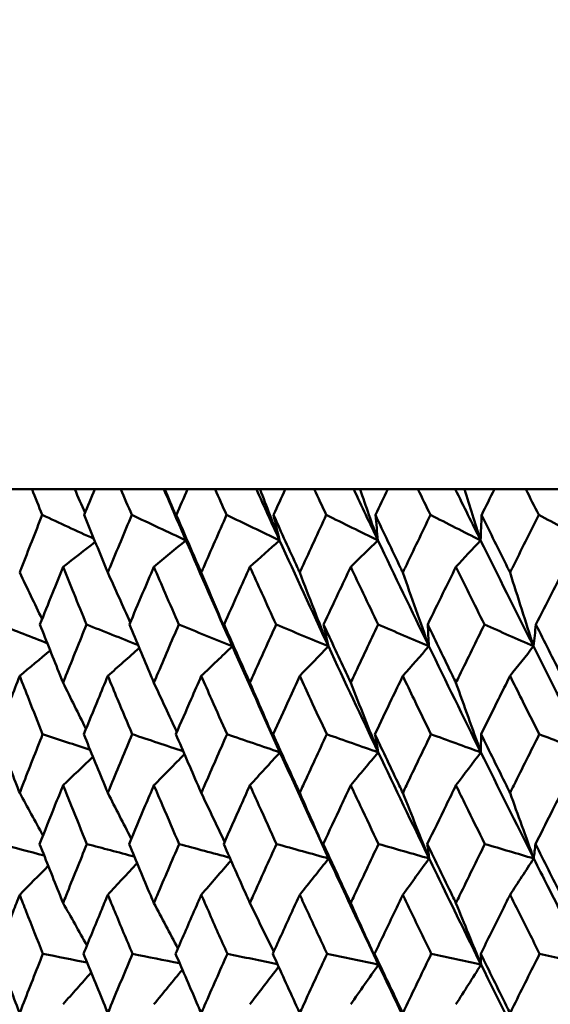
# Model space of a CAD drawing. Header units: millimetres. Extents: x 113 to 2969, y 62 to 2427.
# Tile 205 of 256: x 1577.11 to 1582.46, y 147.13 to 157.07. Entities that reach past the tile are written whole.
import ezdxf

# ---------------------------------------------------------------- set-up
doc = ezdxf.new("R2010")
doc.units = ezdxf.units.MM
doc.header["$LTSCALE"] = 12
doc.layers.add('Widoczne (ISO)', color=7, linetype='Continuous', lineweight=50)

msp = doc.modelspace()

# ---------------------------------------------------------------- linework, layer by layer
at = {"layer": 'Widoczne (ISO)'}
for p, q in [((1577.239, 152.3297), (1576.9921, 152.3297)), ((1577.239, 152.3297), (1577.67, 152.3297)), ((1577.67, 152.3297), (1577.8725, 152.3297)), ((1578.1354, 152.3297), (1577.8725, 152.3297)), ((1578.1354, 152.3297), (1578.5691, 152.3297)), ((1578.5691, 152.3297), (1578.5782, 152.3297)), ((1578.5782, 152.3297), (1578.8074, 152.3297)), ((1579.0853, 152.3297), (1578.8074, 152.3297)), ((1579.0853, 152.3297), (1579.5016, 152.3297)), ((1579.5016, 152.3297), (1579.5383, 152.3297)), ((1579.5383, 152.3297), (1579.7932, 152.3297)), ((1580.085, 152.3297), (1579.7932, 152.3297)), ((1580.085, 152.3297), (1580.4823, 152.3297)), ((1580.4823, 152.3297), (1580.5463, 152.3297)), ((1580.5463, 152.3297), (1580.826, 152.3297)), ((1581.1305, 152.3297), (1580.826, 152.3297)), ((1581.1305, 152.3297), (1581.5072, 152.3297)), ((1581.5072, 152.3297), (1581.5983, 152.3297)), ((1581.5983, 152.3297), (1581.9016, 152.3297)), ((1582.2176, 152.3297), (1581.9016, 152.3297)), ((1582.2176, 152.3297), (1582.5724, 152.3297))]:
    msp.add_line(p, q, dxfattribs=at)
msp.add_circle((1591.6943, 112.3297), 50, dxfattribs=at)
for points, knots in [([(1577.342, 152.0704), (1577.3418, 152.0709), (1577.3416, 152.0715), (1577.3071, 152.1579), (1577.273, 152.2438), (1577.239, 152.3297)], [0.02951568, 0.02951568, 0.02951568, 0.02951568, 0.02969929, 0.02969929, 0.05939589, 0.05939589, 0.05939589, 0.05939589]), ([(1577.8725, 152.3297), (1577.8369, 152.2438), (1577.8015, 152.1579), (1577.7659, 152.0715), (1577.7657, 152.0709), (1577.7655, 152.0704)], [0, 0, 0, 0, 0.02969567, 0.02969567, 0.02988021, 0.02988021, 0.02988021, 0.02988021]), ([(1578.2449, 152.0704), (1578.2447, 152.0709), (1578.2445, 152.0715), (1578.2079, 152.1579), (1578.1716, 152.2438), (1578.1354, 152.3297)], [0.02951568, 0.02951568, 0.02951568, 0.02951568, 0.02969929, 0.02969929, 0.05939589, 0.05939589, 0.05939589, 0.05939589]), ([(1578.8074, 152.3297), (1578.7698, 152.2438), (1578.7323, 152.1579), (1578.6946, 152.0715), (1578.6944, 152.0709), (1578.6942, 152.0704)], [0, 0, 0, 0, 0.02969567, 0.02969567, 0.02988021, 0.02988021, 0.02988021, 0.02988021]), ([(1579.2009, 152.0704), (1579.2007, 152.0709), (1579.2005, 152.0715), (1579.1618, 152.1579), (1579.1235, 152.2438), (1579.0853, 152.3297)], [0.02951568, 0.02951568, 0.02951568, 0.02951568, 0.02969929, 0.02969929, 0.05939589, 0.05939589, 0.05939589, 0.05939589]), ([(1579.7932, 152.3297), (1579.7536, 152.2438), (1579.7142, 152.1579), (1579.6746, 152.0715), (1579.6744, 152.0709), (1579.6742, 152.0704)], [0, 0, 0, 0, 0.02969567, 0.02969567, 0.02988021, 0.02988021, 0.02988021, 0.02988021]), ([(1580.2062, 152.0704), (1580.206, 152.0709), (1580.2057, 152.0715), (1580.1652, 152.1579), (1580.125, 152.2438), (1580.085, 152.3297)], [0.02951568, 0.02951568, 0.02951568, 0.02951568, 0.02969929, 0.02969929, 0.05939589, 0.05939589, 0.05939589, 0.05939589]), ([(1580.826, 152.3297), (1580.7846, 152.2438), (1580.7434, 152.1579), (1580.7021, 152.0715), (1580.7018, 152.0709), (1580.7016, 152.0704)], [0, 0, 0, 0, 0.02969567, 0.02969567, 0.02988021, 0.02988021, 0.02988021, 0.02988021]), ([(1581.2569, 152.0704), (1581.2566, 152.0709), (1581.2564, 152.0715), (1581.2141, 152.1579), (1581.1723, 152.2438), (1581.1305, 152.3297)], [0.02951568, 0.02951568, 0.02951568, 0.02951568, 0.02969929, 0.02969929, 0.05939589, 0.05939589, 0.05939589, 0.05939589]), ([(1581.9016, 152.3297), (1581.8587, 152.2438), (1581.8159, 152.1579), (1581.7729, 152.0715), (1581.7726, 152.0709), (1581.7724, 152.0704)], [0, 0, 0, 0, 0.02969567, 0.02969567, 0.02988021, 0.02988021, 0.02988021, 0.02988021]), ([(1582.3487, 152.0704), (1582.3484, 152.0709), (1582.3482, 152.0715), (1582.3044, 152.1579), (1582.261, 152.2438), (1582.2176, 152.3297)], [0.02951568, 0.02951568, 0.02951568, 0.02951568, 0.02969929, 0.02969929, 0.05939589, 0.05939589, 0.05939589, 0.05939589]), ([(1577.1149, 151.4894), (1577.1212, 151.5056), (1577.1275, 151.5218), (1577.2027, 151.7155), (1577.2721, 151.893), (1577.342, 152.0704)], [0.0853813, 0.0853813, 0.0853813, 0.0853813, 0.09097809, 0.09097809, 0.15214536, 0.15214536, 0.15214536, 0.15214536]), ([(1577.7655, 152.0704), (1577.8375, 151.8931), (1577.9101, 151.7157), (1577.9899, 151.5221), (1577.9966, 151.5057), (1578.0034, 151.4894)], [0.0297954, 0.0297954, 0.0297954, 0.0297954, 0.09092493, 0.09092493, 0.09655955, 0.09655955, 0.09655955, 0.09655955]), ([(1578.0034, 151.4894), (1578.0101, 151.5056), (1578.0168, 151.5218), (1578.0968, 151.7155), (1578.1706, 151.893), (1578.2449, 152.0704)], [0.0853813, 0.0853813, 0.0853813, 0.0853813, 0.09097809, 0.09097809, 0.15214536, 0.15214536, 0.15214536, 0.15214536]), ([(1578.6942, 152.0704), (1578.7705, 151.8931), (1578.8472, 151.7157), (1578.9316, 151.5221), (1578.9387, 151.5057), (1578.9458, 151.4894)], [0.0297954, 0.0297954, 0.0297954, 0.0297954, 0.09092493, 0.09092493, 0.09655955, 0.09655955, 0.09655955, 0.09655955]), ([(1578.9458, 151.4894), (1578.9529, 151.5056), (1578.96, 151.5218), (1579.0445, 151.7155), (1579.1225, 151.893), (1579.2009, 152.0704)], [0.0853813, 0.0853813, 0.0853813, 0.0853813, 0.09097809, 0.09097809, 0.15214536, 0.15214536, 0.15214536, 0.15214536]), ([(1579.6742, 152.0704), (1579.7544, 151.8931), (1579.8351, 151.7157), (1579.9236, 151.5221), (1579.9311, 151.5057), (1579.9386, 151.4894)], [0.0297954, 0.0297954, 0.0297954, 0.0297954, 0.09092493, 0.09092493, 0.09655955, 0.09655955, 0.09655955, 0.09655955]), ([(1579.9386, 151.4894), (1579.946, 151.5056), (1579.9535, 151.5218), (1580.0422, 151.7155), (1580.124, 151.893), (1580.2062, 152.0704)], [0.0853813, 0.0853813, 0.0853813, 0.0853813, 0.09097809, 0.09097809, 0.15214536, 0.15214536, 0.15214536, 0.15214536]), ([(1580.7016, 152.0704), (1580.7854, 151.8931), (1580.8697, 151.7157), (1580.9622, 151.5221), (1580.97, 151.5057), (1580.9778, 151.4894)], [0.0297954, 0.0297954, 0.0297954, 0.0297954, 0.09092493, 0.09092493, 0.09655955, 0.09655955, 0.09655955, 0.09655955]), ([(1580.9778, 151.4894), (1580.9855, 151.5056), (1580.9933, 151.5218), (1581.0859, 151.7155), (1581.1712, 151.893), (1581.2569, 152.0704)], [0.0853813, 0.0853813, 0.0853813, 0.0853813, 0.09097809, 0.09097809, 0.15214536, 0.15214536, 0.15214536, 0.15214536]), ([(1581.7724, 152.0704), (1581.8595, 151.8931), (1581.9471, 151.7157), (1582.043, 151.5221), (1582.0511, 151.5057), (1582.0592, 151.4894)], [0.0297954, 0.0297954, 0.0297954, 0.0297954, 0.09092493, 0.09092493, 0.09655955, 0.09655955, 0.09655955, 0.09655955]), ([(1582.0592, 151.4894), (1582.0673, 151.5056), (1582.0753, 151.5218), (1582.1715, 151.7155), (1582.2599, 151.893), (1582.3487, 152.0704)], [0.0853813, 0.0853813, 0.0853813, 0.0853813, 0.09097809, 0.09097809, 0.15214536, 0.15214536, 0.15214536, 0.15214536]), ([(1577.5522, 151.5471), (1577.5162, 151.4582), (1577.4804, 151.3693), (1577.4028, 151.1755), (1577.3609, 151.0706), (1577.3193, 150.9657)], [0.03078053, 0.03078053, 0.03078053, 0.03078053, 0.06149921, 0.06149921, 0.09773041, 0.09773041, 0.09773041, 0.09773041]), ([(1577.789, 150.9657), (1577.7459, 151.0706), (1577.7031, 151.1755), (1577.6242, 151.3692), (1577.5881, 151.4581), (1577.5522, 151.5471)], [0.02528165, 0.02528165, 0.02528165, 0.02528165, 0.06150593, 0.06150593, 0.09223152, 0.09223152, 0.09223152, 0.09223152]), ([(1578.4681, 151.5471), (1578.4299, 151.4582), (1578.392, 151.3693), (1578.3095, 151.1755), (1578.265, 151.0706), (1578.2208, 150.9657)], [0.03078053, 0.03078053, 0.03078053, 0.03078053, 0.06149921, 0.06149921, 0.09773041, 0.09773041, 0.09773041, 0.09773041]), ([(1578.719, 150.9657), (1578.6735, 151.0706), (1578.6281, 151.1755), (1578.5445, 151.3692), (1578.5062, 151.4581), (1578.4681, 151.5471)], [0.02528165, 0.02528165, 0.02528165, 0.02528165, 0.06150593, 0.06150593, 0.09223152, 0.09223152, 0.09223152, 0.09223152]), ([(1579.4362, 151.5471), (1579.396, 151.4582), (1579.356, 151.3693), (1579.269, 151.1755), (1579.2221, 151.0706), (1579.1754, 150.9657)], [0.03078053, 0.03078053, 0.03078053, 0.03078053, 0.06149921, 0.06149921, 0.09773041, 0.09773041, 0.09773041, 0.09773041]), ([(1579.7003, 150.9657), (1579.6524, 151.0706), (1579.6046, 151.1755), (1579.5166, 151.3692), (1579.4763, 151.4581), (1579.4362, 151.5471)], [0.02528165, 0.02528165, 0.02528165, 0.02528165, 0.06150593, 0.06150593, 0.09223152, 0.09223152, 0.09223152, 0.09223152]), ([(1580.4526, 151.5471), (1580.4106, 151.4582), (1580.3687, 151.3693), (1580.2776, 151.1755), (1580.2285, 151.0706), (1580.1795, 150.9657)], [0.03078053, 0.03078053, 0.03078053, 0.03078053, 0.06149921, 0.06149921, 0.09773041, 0.09773041, 0.09773041, 0.09773041]), ([(1580.7289, 150.9657), (1580.6788, 151.0706), (1580.6289, 151.1755), (1580.5368, 151.3692), (1580.4947, 151.4581), (1580.4526, 151.5471)], [0.02528165, 0.02528165, 0.02528165, 0.02528165, 0.06150593, 0.06150593, 0.09223152, 0.09223152, 0.09223152, 0.09223152]), ([(1581.5135, 151.5471), (1581.4697, 151.4582), (1581.4261, 151.3693), (1581.3312, 151.1755), (1581.28, 151.0706), (1581.229, 150.9657)], [0.03078053, 0.03078053, 0.03078053, 0.03078053, 0.06149921, 0.06149921, 0.09773041, 0.09773041, 0.09773041, 0.09773041]), ([(1581.8008, 150.9657), (1581.7487, 151.0706), (1581.6968, 151.1755), (1581.6011, 151.3692), (1581.5572, 151.4581), (1581.5135, 151.5471)], [0.02528165, 0.02528165, 0.02528165, 0.02528165, 0.06150593, 0.06150593, 0.09223152, 0.09223152, 0.09223152, 0.09223152]), ([(1582.6145, 151.5471), (1582.5692, 151.4582), (1582.524, 151.3693), (1582.4258, 151.1755), (1582.3727, 151.0706), (1582.3198, 150.9657)], [0.03078053, 0.03078053, 0.03078053, 0.03078053, 0.06149921, 0.06149921, 0.09773041, 0.09773041, 0.09773041, 0.09773041]), ([(1577.3193, 150.9657), (1577.3867, 150.7942), (1577.4547, 150.6227), (1577.5328, 150.4269), (1577.5425, 150.4026), (1577.5522, 150.3784)], [0.02983351, 0.02983351, 0.02983351, 0.02983351, 0.0889495, 0.0889495, 0.09731113, 0.09731113, 0.09731113, 0.09731113]), ([(1577.5522, 150.3784), (1577.5618, 150.4025), (1577.5715, 150.4267), (1577.6499, 150.6225), (1577.7192, 150.7941), (1577.789, 150.9657)], [0.0806421, 0.0806421, 0.0806421, 0.0806421, 0.08897282, 0.08897282, 0.14811965, 0.14811965, 0.14811965, 0.14811965]), ([(1578.2208, 150.9657), (1578.2925, 150.7942), (1578.3646, 150.6227), (1578.4475, 150.4269), (1578.4578, 150.4026), (1578.4681, 150.3784)], [0.02983351, 0.02983351, 0.02983351, 0.02983351, 0.0889495, 0.0889495, 0.09731113, 0.09731113, 0.09731113, 0.09731113]), ([(1578.4681, 150.3784), (1578.4783, 150.4025), (1578.4886, 150.4267), (1578.5718, 150.6225), (1578.6452, 150.7941), (1578.719, 150.9657)], [0.0806421, 0.0806421, 0.0806421, 0.0806421, 0.08897282, 0.08897282, 0.14811965, 0.14811965, 0.14811965, 0.14811965]), ([(1579.1754, 150.9657), (1579.2511, 150.7942), (1579.3272, 150.6227), (1579.4145, 150.4269), (1579.4253, 150.4026), (1579.4362, 150.3784)], [0.02983351, 0.02983351, 0.02983351, 0.02983351, 0.0889495, 0.0889495, 0.09731113, 0.09731113, 0.09731113, 0.09731113]), ([(1579.4362, 150.3784), (1579.447, 150.4025), (1579.4578, 150.4267), (1579.5454, 150.6225), (1579.6226, 150.7941), (1579.7003, 150.9657)], [0.0806421, 0.0806421, 0.0806421, 0.0806421, 0.08897282, 0.08897282, 0.14811965, 0.14811965, 0.14811965, 0.14811965]), ([(1580.1795, 150.9657), (1580.2588, 150.7942), (1580.3385, 150.6227), (1580.43, 150.4269), (1580.4413, 150.4026), (1580.4526, 150.3784)], [0.02983351, 0.02983351, 0.02983351, 0.02983351, 0.0889495, 0.0889495, 0.09731113, 0.09731113, 0.09731113, 0.09731113]), ([(1580.4526, 150.3784), (1580.4639, 150.4025), (1580.4753, 150.4267), (1580.5669, 150.6225), (1580.6477, 150.7941), (1580.7289, 150.9657)], [0.0806421, 0.0806421, 0.0806421, 0.0806421, 0.08897282, 0.08897282, 0.14811965, 0.14811965, 0.14811965, 0.14811965]), ([(1581.229, 150.9657), (1581.3117, 150.7942), (1581.3947, 150.6227), (1581.4899, 150.4269), (1581.5017, 150.4026), (1581.5135, 150.3784)], [0.02983351, 0.02983351, 0.02983351, 0.02983351, 0.0889495, 0.0889495, 0.09731113, 0.09731113, 0.09731113, 0.09731113]), ([(1581.5135, 150.3784), (1581.5252, 150.4025), (1581.537, 150.4267), (1581.6324, 150.6225), (1581.7164, 150.7941), (1581.8008, 150.9657)], [0.0806421, 0.0806421, 0.0806421, 0.0806421, 0.08897282, 0.08897282, 0.14811965, 0.14811965, 0.14811965, 0.14811965]), ([(1582.3198, 150.9657), (1582.4055, 150.7942), (1582.4915, 150.6227), (1582.5901, 150.4269), (1582.6023, 150.4026), (1582.6145, 150.3784)], [0.02983351, 0.02983351, 0.02983351, 0.02983351, 0.0889495, 0.0889495, 0.09731113, 0.09731113, 0.09731113, 0.09731113]), ([(1577.1149, 150.4467), (1577.0843, 150.3682), (1577.0538, 150.2898), (1576.9779, 150.094), (1576.9327, 149.9766), (1576.8878, 149.8592)], [0.03448054, 0.03448054, 0.03448054, 0.03448054, 0.06157222, 0.06157222, 0.10209717, 0.10209717, 0.10209717, 0.10209717]), ([(1577.3462, 149.8592), (1577.2996, 149.9766), (1577.2533, 150.0939), (1577.1763, 150.2897), (1577.1456, 150.3682), (1577.1149, 150.4467)], [0.02104899, 0.02104899, 0.02104899, 0.02104899, 0.0615671, 0.0615671, 0.08866561, 0.08866561, 0.08866561, 0.08866561]), ([(1578.0034, 150.4467), (1577.9708, 150.3682), (1577.9382, 150.2898), (1577.8574, 150.094), (1577.8092, 149.9766), (1577.7612, 149.8592)], [0.03448054, 0.03448054, 0.03448054, 0.03448054, 0.06157222, 0.06157222, 0.10209717, 0.10209717, 0.10209717, 0.10209717]), ([(1578.2494, 149.8592), (1578.1999, 149.9766), (1578.1506, 150.0939), (1578.0687, 150.2897), (1578.036, 150.3682), (1578.0034, 150.4467)], [0.02104899, 0.02104899, 0.02104899, 0.02104899, 0.0615671, 0.0615671, 0.08866561, 0.08866561, 0.08866561, 0.08866561]), ([(1578.9458, 150.4467), (1578.9114, 150.3682), (1578.877, 150.2898), (1578.7915, 150.094), (1578.7404, 149.9766), (1578.6896, 149.8592)], [0.03448054, 0.03448054, 0.03448054, 0.03448054, 0.06157222, 0.06157222, 0.10209717, 0.10209717, 0.10209717, 0.10209717]), ([(1579.2056, 149.8592), (1579.1534, 149.9766), (1579.1014, 150.0939), (1579.0149, 150.2897), (1578.9803, 150.3682), (1578.9458, 150.4467)], [0.02104899, 0.02104899, 0.02104899, 0.02104899, 0.0615671, 0.0615671, 0.08866561, 0.08866561, 0.08866561, 0.08866561]), ([(1579.9386, 150.4467), (1579.9024, 150.3682), (1579.8663, 150.2898), (1579.7764, 150.094), (1579.7228, 149.9766), (1579.6694, 149.8592)], [0.03448054, 0.03448054, 0.03448054, 0.03448054, 0.06157222, 0.06157222, 0.10209717, 0.10209717, 0.10209717, 0.10209717]), ([(1580.2111, 149.8592), (1580.1564, 149.9766), (1580.1018, 150.0939), (1580.0111, 150.2897), (1579.9748, 150.3682), (1579.9386, 150.4467)], [0.02104899, 0.02104899, 0.02104899, 0.02104899, 0.0615671, 0.0615671, 0.08866561, 0.08866561, 0.08866561, 0.08866561]), ([(1580.9778, 150.4467), (1580.94, 150.3682), (1580.9023, 150.2898), (1580.8085, 150.094), (1580.7524, 149.9766), (1580.6966, 149.8592)], [0.03448054, 0.03448054, 0.03448054, 0.03448054, 0.06157222, 0.06157222, 0.10209717, 0.10209717, 0.10209717, 0.10209717]), ([(1581.262, 149.8592), (1581.2049, 149.9766), (1581.1481, 150.0939), (1581.0534, 150.2897), (1581.0156, 150.3682), (1580.9778, 150.4467)], [0.02104899, 0.02104899, 0.02104899, 0.02104899, 0.0615671, 0.0615671, 0.08866561, 0.08866561, 0.08866561, 0.08866561]), ([(1582.0592, 150.4467), (1582.02, 150.3682), (1581.9809, 150.2898), (1581.8835, 150.094), (1581.8252, 149.9766), (1581.7672, 149.8592)], [0.03448054, 0.03448054, 0.03448054, 0.03448054, 0.06157222, 0.06157222, 0.10209717, 0.10209717, 0.10209717, 0.10209717]), ([(1582.354, 149.8592), (1582.2949, 149.9766), (1582.2359, 150.0939), (1582.1377, 150.2897), (1582.0985, 150.3682), (1582.0592, 150.4467)], [0.02104899, 0.02104899, 0.02104899, 0.02104899, 0.0615671, 0.0615671, 0.08866561, 0.08866561, 0.08866561, 0.08866561]), ([(1576.8878, 149.8592), (1576.9532, 149.687), (1577.0192, 149.5148), (1577.0954, 149.3174), (1577.1052, 149.2922), (1577.1149, 149.2669)], [0.02530969, 0.02530969, 0.02530969, 0.02530969, 0.08465152, 0.08465152, 0.09334823, 0.09334823, 0.09334823, 0.09334823]), ([(1577.1149, 149.2669), (1577.1247, 149.2921), (1577.1344, 149.3173), (1577.211, 149.5147), (1577.2783, 149.687), (1577.3462, 149.8592)], [0.07597559, 0.07597559, 0.07597559, 0.07597559, 0.08464777, 0.08464777, 0.14401425, 0.14401425, 0.14401425, 0.14401425]), ([(1577.7612, 149.8592), (1577.831, 149.687), (1577.9014, 149.5148), (1577.9826, 149.3174), (1577.993, 149.2922), (1578.0034, 149.2669)], [0.02530969, 0.02530969, 0.02530969, 0.02530969, 0.08465152, 0.08465152, 0.09334823, 0.09334823, 0.09334823, 0.09334823]), ([(1578.0034, 149.2669), (1578.0137, 149.2921), (1578.0241, 149.3173), (1578.1056, 149.5147), (1578.1773, 149.687), (1578.2494, 149.8592)], [0.07597559, 0.07597559, 0.07597559, 0.07597559, 0.08464777, 0.08464777, 0.14401425, 0.14401425, 0.14401425, 0.14401425]), ([(1578.6896, 149.8592), (1578.7636, 149.687), (1578.838, 149.5148), (1578.9239, 149.3174), (1578.9348, 149.2922), (1578.9458, 149.2669)], [0.02530969, 0.02530969, 0.02530969, 0.02530969, 0.08465152, 0.08465152, 0.09334823, 0.09334823, 0.09334823, 0.09334823]), ([(1578.9458, 149.2669), (1578.9568, 149.2921), (1578.9678, 149.3173), (1579.0539, 149.5147), (1579.1295, 149.687), (1579.2056, 149.8592)], [0.07597559, 0.07597559, 0.07597559, 0.07597559, 0.08464777, 0.08464777, 0.14401425, 0.14401425, 0.14401425, 0.14401425]), ([(1579.6694, 149.8592), (1579.7472, 149.687), (1579.8254, 149.5148), (1579.9155, 149.3174), (1579.9271, 149.2922), (1579.9386, 149.2669)], [0.02530969, 0.02530969, 0.02530969, 0.02530969, 0.08465152, 0.08465152, 0.09334823, 0.09334823, 0.09334823, 0.09334823]), ([(1579.9386, 149.2669), (1579.9501, 149.2921), (1579.9616, 149.3173), (1580.0521, 149.5147), (1580.1314, 149.687), (1580.2111, 149.8592)], [0.07597559, 0.07597559, 0.07597559, 0.07597559, 0.08464777, 0.08464777, 0.14401425, 0.14401425, 0.14401425, 0.14401425]), ([(1580.6966, 149.8592), (1580.7779, 149.687), (1580.8596, 149.5148), (1580.9537, 149.3174), (1580.9657, 149.2922), (1580.9778, 149.2669)], [0.02530969, 0.02530969, 0.02530969, 0.02530969, 0.08465152, 0.08465152, 0.09334823, 0.09334823, 0.09334823, 0.09334823]), ([(1580.9778, 149.2669), (1580.9898, 149.2921), (1581.0018, 149.3173), (1581.0962, 149.5147), (1581.1789, 149.687), (1581.262, 149.8592)], [0.07597559, 0.07597559, 0.07597559, 0.07597559, 0.08464777, 0.08464777, 0.14401425, 0.14401425, 0.14401425, 0.14401425]), ([(1581.7672, 149.8592), (1581.8517, 149.687), (1581.9365, 149.5148), (1582.0342, 149.3174), (1582.0467, 149.2922), (1582.0592, 149.2669)], [0.02530969, 0.02530969, 0.02530969, 0.02530969, 0.08465152, 0.08465152, 0.09334823, 0.09334823, 0.09334823, 0.09334823]), ([(1582.0592, 149.2669), (1582.0717, 149.2921), (1582.0842, 149.3173), (1582.1821, 149.5147), (1582.2679, 149.687), (1582.354, 149.8592)], [0.07597559, 0.07597559, 0.07597559, 0.07597559, 0.08464777, 0.08464777, 0.14401425, 0.14401425, 0.14401425, 0.14401425]), ([(1577.5522, 149.3439), (1577.5249, 149.2763), (1577.4978, 149.2086), (1577.4188, 149.0112), (1577.3672, 148.8815), (1577.3159, 148.7518)], [0.03825175, 0.03825175, 0.03825175, 0.03825175, 0.06160817, 0.06160817, 0.10638617, 0.10638617, 0.10638617, 0.10638617]), ([(1577.7925, 148.7518), (1577.7394, 148.8815), (1577.6866, 149.0112), (1577.6067, 149.2086), (1577.5794, 149.2763), (1577.5522, 149.3439)], [0.01681985, 0.01681985, 0.01681985, 0.01681985, 0.06159108, 0.06159108, 0.08495433, 0.08495433, 0.08495433, 0.08495433]), ([(1578.4681, 149.3439), (1578.4392, 149.2763), (1578.4104, 149.2086), (1578.3265, 149.0112), (1578.2717, 148.8815), (1578.2172, 148.7518)], [0.03825175, 0.03825175, 0.03825175, 0.03825175, 0.06160817, 0.06160817, 0.10638617, 0.10638617, 0.10638617, 0.10638617]), ([(1578.7227, 148.7518), (1578.6666, 148.8815), (1578.6107, 149.0112), (1578.5259, 149.2086), (1578.497, 149.2763), (1578.4681, 149.3439)], [0.01681985, 0.01681985, 0.01681985, 0.01681985, 0.06159108, 0.06159108, 0.08495433, 0.08495433, 0.08495433, 0.08495433]), ([(1579.4362, 149.3439), (1579.4057, 149.2763), (1579.3754, 149.2086), (1579.287, 149.0112), (1579.2292, 148.8815), (1579.1716, 148.7518)], [0.03825175, 0.03825175, 0.03825175, 0.03825175, 0.06160817, 0.06160817, 0.10638617, 0.10638617, 0.10638617, 0.10638617]), ([(1579.7042, 148.7518), (1579.6451, 148.8815), (1579.5863, 149.0112), (1579.4971, 149.2086), (1579.4666, 149.2763), (1579.4362, 149.3439)], [0.01681985, 0.01681985, 0.01681985, 0.01681985, 0.06159108, 0.06159108, 0.08495433, 0.08495433, 0.08495433, 0.08495433]), ([(1580.4526, 149.3439), (1580.4208, 149.2763), (1580.389, 149.2086), (1580.2964, 149.0112), (1580.2358, 148.8815), (1580.1755, 148.7518)], [0.03825175, 0.03825175, 0.03825175, 0.03825175, 0.06160817, 0.06160817, 0.10638617, 0.10638617, 0.10638617, 0.10638617]), ([(1580.733, 148.7518), (1580.6712, 148.8815), (1580.6097, 149.0112), (1580.5164, 149.2086), (1580.4845, 149.2763), (1580.4526, 149.3439)], [0.01681985, 0.01681985, 0.01681985, 0.01681985, 0.06159108, 0.06159108, 0.08495433, 0.08495433, 0.08495433, 0.08495433]), ([(1581.5135, 149.3439), (1581.4803, 149.2763), (1581.4472, 149.2086), (1581.3509, 149.0112), (1581.2877, 148.8815), (1581.2248, 148.7518)], [0.03825175, 0.03825175, 0.03825175, 0.03825175, 0.06160817, 0.06160817, 0.10638617, 0.10638617, 0.10638617, 0.10638617]), ([(1581.805, 148.7518), (1581.7409, 148.8815), (1581.6769, 149.0112), (1581.5799, 149.2086), (1581.5466, 149.2763), (1581.5135, 149.3439)], [0.01681985, 0.01681985, 0.01681985, 0.01681985, 0.06159108, 0.06159108, 0.08495433, 0.08495433, 0.08495433, 0.08495433]), ([(1582.6145, 149.3439), (1582.5802, 149.2763), (1582.5459, 149.2086), (1582.4461, 149.0112), (1582.3807, 148.8815), (1582.3155, 148.7518)], [0.03825175, 0.03825175, 0.03825175, 0.03825175, 0.06160817, 0.06160817, 0.10638617, 0.10638617, 0.10638617, 0.10638617]), ([(1577.3159, 148.7518), (1577.3839, 148.5788), (1577.4524, 148.4057), (1577.5317, 148.2071), (1577.5419, 148.1816), (1577.5522, 148.156)], [0.02053386, 0.02053386, 0.02053386, 0.02053386, 0.08016461, 0.08016461, 0.08898694, 0.08898694, 0.08898694, 0.08898694]), ([(1577.5522, 148.156), (1577.5624, 148.1815), (1577.5726, 148.207), (1577.6522, 148.4056), (1577.7221, 148.5787), (1577.7925, 148.7518)], [0.07138254, 0.07138254, 0.07138254, 0.07138254, 0.08018544, 0.08018544, 0.13983561, 0.13983561, 0.13983561, 0.13983561]), ([(1578.2172, 148.7518), (1578.2894, 148.5788), (1578.3622, 148.4057), (1578.4464, 148.2071), (1578.4572, 148.1816), (1578.4681, 148.156)], [0.02053386, 0.02053386, 0.02053386, 0.02053386, 0.08016461, 0.08016461, 0.08898694, 0.08898694, 0.08898694, 0.08898694]), ([(1578.4681, 148.156), (1578.4789, 148.1815), (1578.4898, 148.207), (1578.5742, 148.4056), (1578.6482, 148.5787), (1578.7227, 148.7518)], [0.07138254, 0.07138254, 0.07138254, 0.07138254, 0.08018544, 0.08018544, 0.13983561, 0.13983561, 0.13983561, 0.13983561]), ([(1579.1716, 148.7518), (1579.2479, 148.5788), (1579.3247, 148.4057), (1579.4133, 148.2071), (1579.4247, 148.1816), (1579.4362, 148.156)], [0.02053386, 0.02053386, 0.02053386, 0.02053386, 0.08016461, 0.08016461, 0.08898694, 0.08898694, 0.08898694, 0.08898694]), ([(1579.4362, 148.156), (1579.4476, 148.1815), (1579.459, 148.207), (1579.5479, 148.4056), (1579.6259, 148.5787), (1579.7042, 148.7518)], [0.07138254, 0.07138254, 0.07138254, 0.07138254, 0.08018544, 0.08018544, 0.13983561, 0.13983561, 0.13983561, 0.13983561]), ([(1580.1755, 148.7518), (1580.2555, 148.5788), (1580.3359, 148.4057), (1580.4287, 148.2071), (1580.4407, 148.1816), (1580.4526, 148.156)], [0.02053386, 0.02053386, 0.02053386, 0.02053386, 0.08016461, 0.08016461, 0.08898694, 0.08898694, 0.08898694, 0.08898694]), ([(1580.4526, 148.156), (1580.4646, 148.1815), (1580.4766, 148.207), (1580.5696, 148.4056), (1580.6511, 148.5787), (1580.733, 148.7518)], [0.07138254, 0.07138254, 0.07138254, 0.07138254, 0.08018544, 0.08018544, 0.13983561, 0.13983561, 0.13983561, 0.13983561]), ([(1581.2248, 148.7518), (1581.3082, 148.5788), (1581.392, 148.4057), (1581.4886, 148.2071), (1581.501, 148.1816), (1581.5135, 148.156)], [0.02053386, 0.02053386, 0.02053386, 0.02053386, 0.08016461, 0.08016461, 0.08898694, 0.08898694, 0.08898694, 0.08898694]), ([(1581.5135, 148.156), (1581.5259, 148.1815), (1581.5384, 148.207), (1581.6352, 148.4056), (1581.7199, 148.5787), (1581.805, 148.7518)], [0.07138254, 0.07138254, 0.07138254, 0.07138254, 0.08018544, 0.08018544, 0.13983561, 0.13983561, 0.13983561, 0.13983561]), ([(1582.3155, 148.7518), (1582.4019, 148.5788), (1582.4887, 148.4057), (1582.5887, 148.2071), (1582.6016, 148.1816), (1582.6145, 148.156)], [0.02053386, 0.02053386, 0.02053386, 0.02053386, 0.08016461, 0.08016461, 0.08898694, 0.08898694, 0.08898694, 0.08898694]), ([(1580.7325, 147.5347), (1580.6068, 147.7998), (1580.4822, 148.0647), (1580.3157, 148.4216), (1580.2729, 148.5136), (1580.2302, 148.6056)], [0.3692784, 0.3692784, 0.3692784, 0.3692784, 0.4608442, 0.4608442, 0.492629, 0.492629, 0.492629, 0.492629]), ([(1581.7669, 147.5347), (1581.6362, 147.7998), (1581.5064, 148.0647), (1581.3328, 148.4216), (1581.2881, 148.5136), (1581.2436, 148.6056)], [0.3692784, 0.3692784, 0.3692784, 0.3692784, 0.4608442, 0.4608442, 0.492629, 0.492629, 0.492629, 0.492629]), ([(1582.8405, 147.5347), (1582.7052, 147.7998), (1582.5707, 148.0647), (1582.3907, 148.4216), (1582.3445, 148.5136), (1582.2983, 148.6056)], [0.3692784, 0.3692784, 0.3692784, 0.3692784, 0.4608442, 0.4608442, 0.492629, 0.492629, 0.492629, 0.492629]), ([(1577.1149, 148.2397), (1577.0929, 148.1832), (1577.071, 148.1267), (1576.9941, 147.9282), (1576.9395, 147.7862), (1576.8852, 147.6442)], [0.04208868, 0.04208868, 0.04208868, 0.04208868, 0.06158988, 0.06158988, 0.11059803, 0.11059803, 0.11059803, 0.11059803]), ([(1577.3489, 147.6442), (1577.2926, 147.7862), (1577.2367, 147.9282), (1577.159, 148.1267), (1577.1369, 148.1832), (1577.1149, 148.2397)], [0.01259731, 0.01259731, 0.01259731, 0.01259731, 0.06159863, 0.06159863, 0.08110666, 0.08110666, 0.08110666, 0.08110666]), ([(1578.0034, 148.2397), (1577.9799, 148.1832), (1577.9566, 148.1267), (1577.8746, 147.9282), (1577.8164, 147.7862), (1577.7584, 147.6442)], [0.04208868, 0.04208868, 0.04208868, 0.04208868, 0.06158988, 0.06158988, 0.11059803, 0.11059803, 0.11059803, 0.11059803]), ([(1578.2522, 147.6442), (1578.1924, 147.7862), (1578.133, 147.9282), (1578.0503, 148.1267), (1578.0268, 148.1832), (1578.0034, 148.2397)], [0.01259731, 0.01259731, 0.01259731, 0.01259731, 0.06159863, 0.06159863, 0.08110666, 0.08110666, 0.08110666, 0.08110666]), ([(1578.9458, 148.2397), (1578.9211, 148.1832), (1578.8964, 148.1267), (1578.8097, 147.9282), (1578.748, 147.7862), (1578.6867, 147.6442)], [0.04208868, 0.04208868, 0.04208868, 0.04208868, 0.06158988, 0.06158988, 0.11059803, 0.11059803, 0.11059803, 0.11059803]), ([(1579.2086, 147.6442), (1579.1455, 147.7862), (1579.0828, 147.9282), (1578.9954, 148.1267), (1578.9706, 148.1832), (1578.9458, 148.2397)], [0.01259731, 0.01259731, 0.01259731, 0.01259731, 0.06159863, 0.06159863, 0.08110666, 0.08110666, 0.08110666, 0.08110666]), ([(1579.9386, 148.2397), (1579.9126, 148.1832), (1579.8866, 148.1267), (1579.7956, 147.9282), (1579.7308, 147.7862), (1579.6663, 147.6442)], [0.04208868, 0.04208868, 0.04208868, 0.04208868, 0.06158988, 0.06158988, 0.11059803, 0.11059803, 0.11059803, 0.11059803]), ([(1580.2143, 147.6442), (1580.1482, 147.7862), (1580.0823, 147.9282), (1579.9907, 148.1267), (1579.9646, 148.1832), (1579.9386, 148.2397)], [0.01259731, 0.01259731, 0.01259731, 0.01259731, 0.06159863, 0.06159863, 0.08110666, 0.08110666, 0.08110666, 0.08110666]), ([(1580.9778, 148.2397), (1580.9506, 148.1832), (1580.9235, 148.1267), (1580.8285, 147.9282), (1580.7608, 147.7862), (1580.6933, 147.6442)], [0.04208868, 0.04208868, 0.04208868, 0.04208868, 0.06158988, 0.06158988, 0.11059803, 0.11059803, 0.11059803, 0.11059803]), ([(1581.2653, 147.6442), (1581.1964, 147.7862), (1581.1277, 147.9282), (1581.0321, 148.1267), (1581.0049, 148.1832), (1580.9778, 148.2397)], [0.01259731, 0.01259731, 0.01259731, 0.01259731, 0.06159863, 0.06159863, 0.08110666, 0.08110666, 0.08110666, 0.08110666]), ([(1582.0592, 148.2397), (1582.0311, 148.1832), (1582.0029, 148.1267), (1581.9043, 147.9282), (1581.8339, 147.7862), (1581.7638, 147.6442)], [0.04208868, 0.04208868, 0.04208868, 0.04208868, 0.06158988, 0.06158988, 0.11059803, 0.11059803, 0.11059803, 0.11059803]), ([(1582.3574, 147.6442), (1582.286, 147.7862), (1582.2148, 147.9282), (1582.1156, 148.1267), (1582.0874, 148.1832), (1582.0592, 148.2397)], [0.01259731, 0.01259731, 0.01259731, 0.01259731, 0.06159863, 0.06159863, 0.08110666, 0.08110666, 0.08110666, 0.08110666]), ([(1576.8852, 147.6442), (1576.9514, 147.4702), (1577.0182, 147.2962), (1577.0953, 147.0969), (1577.1051, 147.0715), (1577.1149, 147.0462)], [0.01556037, 0.01556037, 0.01556037, 0.01556037, 0.07555527, 0.07555527, 0.08428623, 0.08428623, 0.08428623, 0.08428623]), ([(1577.1149, 147.0462), (1577.1247, 147.0715), (1577.1346, 147.0968), (1577.212, 147.2961), (1577.2802, 147.4702), (1577.3489, 147.6442)], [0.06686277, 0.06686277, 0.06686277, 0.06686277, 0.07557848, 0.07557848, 0.13558897, 0.13558897, 0.13558897, 0.13558897]), ([(1577.7584, 147.6442), (1577.8291, 147.4702), (1577.9003, 147.2962), (1577.9825, 147.0969), (1577.9929, 147.0715), (1578.0034, 147.0462)], [0.01556037, 0.01556037, 0.01556037, 0.01556037, 0.07555527, 0.07555527, 0.08428623, 0.08428623, 0.08428623, 0.08428623]), ([(1578.0034, 147.0462), (1578.0138, 147.0715), (1578.0243, 147.0968), (1578.1067, 147.2961), (1578.1792, 147.4702), (1578.2522, 147.6442)], [0.06686277, 0.06686277, 0.06686277, 0.06686277, 0.07557848, 0.07557848, 0.13558897, 0.13558897, 0.13558897, 0.13558897]), ([(1578.6867, 147.6442), (1578.7615, 147.4702), (1578.8369, 147.2962), (1578.9237, 147.0969), (1578.9348, 147.0715), (1578.9458, 147.0462)], [0.01556037, 0.01556037, 0.01556037, 0.01556037, 0.07555527, 0.07555527, 0.08428623, 0.08428623, 0.08428623, 0.08428623]), ([(1578.9458, 147.0462), (1578.9569, 147.0715), (1578.9679, 147.0968), (1579.0551, 147.2961), (1579.1316, 147.4702), (1579.2086, 147.6442)], [0.06686277, 0.06686277, 0.06686277, 0.06686277, 0.07557848, 0.07557848, 0.13558897, 0.13558897, 0.13558897, 0.13558897]), ([(1579.6663, 147.6442), (1579.745, 147.4702), (1579.8242, 147.2962), (1579.9154, 147.0969), (1579.927, 147.0715), (1579.9386, 147.0462)], [0.01556037, 0.01556037, 0.01556037, 0.01556037, 0.07555527, 0.07555527, 0.08428623, 0.08428623, 0.08428623, 0.08428623]), ([(1579.9386, 147.0462), (1579.9502, 147.0715), (1579.9618, 147.0968), (1580.0533, 147.2961), (1580.1336, 147.4702), (1580.2143, 147.6442)], [0.06686277, 0.06686277, 0.06686277, 0.06686277, 0.07557848, 0.07557848, 0.13558897, 0.13558897, 0.13558897, 0.13558897]), ([(1580.6933, 147.6442), (1580.7756, 147.4702), (1580.8583, 147.2962), (1580.9536, 147.0969), (1580.9657, 147.0715), (1580.9778, 147.0462)], [0.01556037, 0.01556037, 0.01556037, 0.01556037, 0.07555527, 0.07555527, 0.08428623, 0.08428623, 0.08428623, 0.08428623]), ([(1580.9778, 147.0462), (1580.9899, 147.0715), (1581.002, 147.0968), (1581.0974, 147.2961), (1581.1812, 147.4702), (1581.2653, 147.6442)], [0.06686277, 0.06686277, 0.06686277, 0.06686277, 0.07557848, 0.07557848, 0.13558897, 0.13558897, 0.13558897, 0.13558897]), ([(1581.7638, 147.6442), (1581.8493, 147.4702), (1581.9353, 147.2962), (1582.0341, 147.0969), (1582.0467, 147.0715), (1582.0592, 147.0462)], [0.01556037, 0.01556037, 0.01556037, 0.01556037, 0.07555527, 0.07555527, 0.08428623, 0.08428623, 0.08428623, 0.08428623]), ([(1582.0592, 147.0462), (1582.0718, 147.0715), (1582.0843, 147.0968), (1582.1834, 147.2961), (1582.2703, 147.4702), (1582.3574, 147.6442)], [0.06686277, 0.06686277, 0.06686277, 0.06686277, 0.07557848, 0.07557848, 0.13558897, 0.13558897, 0.13558897, 0.13558897])]:
    msp.add_open_spline(points, degree=3, knots=knots, dxfattribs=at)
for points in [[(1577.67, 152.3297), (1577.7047, 152.2504), (1577.7395, 152.1713), (1577.7744, 152.0921)], [(1578.791, 151.8142), (1578.7165, 151.9861), (1578.6426, 152.1579), (1578.5691, 152.3297)], [(1578.5782, 152.3297), (1578.6488, 152.1576), (1578.7197, 151.9858), (1578.791, 151.8142)], [(1579.7354, 151.8142), (1579.6571, 151.9861), (1579.5791, 152.1579), (1579.5016, 152.3297)], [(1579.5383, 152.3297), (1579.6037, 152.1576), (1579.6694, 151.9858), (1579.7354, 151.8142)], [(1580.7271, 151.8142), (1580.6451, 151.9861), (1580.5635, 152.1579), (1580.4823, 152.3297)], [(1580.5463, 152.3297), (1580.6063, 152.1576), (1580.6665, 151.9858), (1580.7271, 151.8142)], [(1581.762, 151.8142), (1581.6768, 151.9861), (1581.5918, 152.1579), (1581.5072, 152.3297)], [(1581.5983, 152.3297), (1581.6526, 152.1576), (1581.7072, 151.9858), (1581.762, 151.8142)], [(1577.8635, 151.8299), (1577.6897, 151.91), (1577.5159, 151.9902), (1577.342, 152.0704)], [(1578.791, 151.8142), (1578.609, 151.8996), (1578.427, 151.985), (1578.2449, 152.0704)], [(1578.791, 151.8142), (1578.7586, 151.8996), (1578.7263, 151.985), (1578.6942, 152.0704)], [(1579.7354, 151.8142), (1579.5573, 151.8996), (1579.3791, 151.985), (1579.2009, 152.0704)], [(1579.7354, 151.8142), (1579.7149, 151.8996), (1579.6945, 151.985), (1579.6742, 152.0704)], [(1580.7271, 151.8142), (1580.5535, 151.8996), (1580.3799, 151.985), (1580.2062, 152.0704)], [(1580.7271, 151.8142), (1580.7185, 151.8996), (1580.71, 151.985), (1580.7016, 152.0704)], [(1581.762, 151.8142), (1581.5937, 151.8996), (1581.4253, 151.985), (1581.2569, 152.0704)], [(1581.762, 151.8142), (1581.7654, 151.8996), (1581.7688, 151.985), (1581.7724, 152.0704)], [(1582.8362, 151.8142), (1582.6737, 151.8996), (1582.5112, 151.985), (1582.3487, 152.0704)], [(1577.5522, 151.5471), (1577.6603, 151.6308), (1577.7684, 151.7145), (1577.8765, 151.7981)], [(1578.4681, 151.5471), (1578.5757, 151.6362), (1578.6833, 151.7253), (1578.791, 151.8142)], [(1579.259, 150.7462), (1579.1011, 151.1023), (1578.9451, 151.4584), (1578.791, 151.8142)], [(1579.4362, 151.5471), (1579.5359, 151.6362), (1579.6356, 151.7253), (1579.7354, 151.8142)], [(1580.2274, 150.7462), (1580.0617, 151.1023), (1579.8977, 151.4584), (1579.7354, 151.8142)], [(1580.4526, 151.5471), (1580.5441, 151.6362), (1580.6356, 151.7253), (1580.7271, 151.8142)], [(1581.2411, 150.7462), (1581.0682, 151.1023), (1580.8968, 151.4584), (1580.7271, 151.8142)], [(1581.5135, 151.5471), (1581.5963, 151.6362), (1581.6791, 151.7253), (1581.762, 151.8142)], [(1582.296, 150.7462), (1582.1166, 151.1023), (1581.9386, 151.4584), (1581.762, 151.8142)], [(1577.1149, 151.4894), (1577.1899, 151.3325), (1577.2651, 151.1759), (1577.3407, 151.0195)], [(1578.0034, 151.4894), (1578.0786, 151.3218), (1578.1541, 151.1544), (1578.2299, 150.9874)], [(1578.9458, 151.4894), (1579.0496, 151.241), (1579.154, 150.9932), (1579.259, 150.7462)], [(1579.9386, 151.4894), (1580.0343, 151.241), (1580.1306, 150.9932), (1580.2274, 150.7462)], [(1580.9778, 151.4894), (1581.065, 151.241), (1581.1528, 150.9932), (1581.2411, 150.7462)], [(1582.0592, 151.4894), (1582.1377, 151.241), (1582.2166, 150.9932), (1582.296, 150.7462)], [(1577.3935, 150.7774), (1577.2336, 150.8402), (1577.0737, 150.903), (1576.9138, 150.9657)], [(1578.3074, 150.7591), (1578.1346, 150.8279), (1577.9618, 150.8968), (1577.789, 150.9657)], [(1579.259, 150.7462), (1579.079, 150.8193), (1578.899, 150.8925), (1578.719, 150.9657)], [(1579.259, 150.7462), (1579.2311, 150.8193), (1579.2032, 150.8925), (1579.1754, 150.9657)], [(1580.2274, 150.7462), (1580.0517, 150.8193), (1579.876, 150.8925), (1579.7003, 150.9657)], [(1580.2274, 150.7462), (1580.2114, 150.8193), (1580.1954, 150.8925), (1580.1795, 150.9657)], [(1581.2411, 150.7462), (1581.0704, 150.8193), (1580.8996, 150.8925), (1580.7289, 150.9657)], [(1581.2411, 150.7462), (1581.237, 150.8193), (1581.233, 150.8925), (1581.229, 150.9657)], [(1582.296, 150.7462), (1582.1309, 150.8193), (1581.9658, 150.8925), (1581.8008, 150.9657)], [(1582.296, 150.7462), (1582.3038, 150.8193), (1582.3118, 150.8925), (1582.3198, 150.9657)], [(1577.1149, 150.4467), (1577.2174, 150.5325), (1577.32, 150.6183), (1577.4226, 150.704)], [(1578.0034, 150.4467), (1578.1089, 150.5408), (1578.2145, 150.6348), (1578.3201, 150.7287)], [(1578.9458, 150.4467), (1579.0502, 150.5466), (1579.1546, 150.6465), (1579.259, 150.7462)], [(1579.7389, 149.6763), (1579.5771, 150.033), (1579.4171, 150.3896), (1579.259, 150.7462)], [(1579.9386, 150.4467), (1580.0348, 150.5466), (1580.1311, 150.6465), (1580.2274, 150.7462)], [(1580.7303, 149.6763), (1580.561, 150.033), (1580.3933, 150.3896), (1580.2274, 150.7462)], [(1580.9778, 150.4467), (1581.0655, 150.5466), (1581.1533, 150.6465), (1581.2411, 150.7462)], [(1581.7649, 149.6763), (1581.5888, 150.033), (1581.4141, 150.3896), (1581.2411, 150.7462)], [(1582.0592, 150.4467), (1582.1381, 150.5466), (1582.217, 150.6465), (1582.296, 150.7462)], [(1582.8388, 149.6763), (1582.6565, 150.033), (1582.4755, 150.3896), (1582.296, 150.7462)], [(1577.5522, 150.3784), (1577.6289, 150.2229), (1577.7059, 150.0678), (1577.7832, 149.9129)], [(1578.4681, 150.3784), (1578.5448, 150.2123), (1578.6218, 150.0464), (1578.699, 149.8809)], [(1579.4362, 150.3784), (1579.5366, 150.1438), (1579.6375, 149.9097), (1579.7389, 149.6763)], [(1580.4526, 150.3784), (1580.5447, 150.1438), (1580.6373, 149.9097), (1580.7303, 149.6763)], [(1581.5135, 150.3784), (1581.5969, 150.1438), (1581.6807, 149.9097), (1581.7649, 149.6763)], [(1577.8254, 149.7014), (1577.6656, 149.754), (1577.5059, 149.8066), (1577.3462, 149.8592)], [(1578.7639, 149.6867), (1578.5924, 149.7442), (1578.4209, 149.8017), (1578.2494, 149.8592)], [(1579.7389, 149.6763), (1579.5612, 149.7373), (1579.3834, 149.7983), (1579.2056, 149.8592)], [(1579.7389, 149.6763), (1579.7157, 149.7373), (1579.6925, 149.7983), (1579.6694, 149.8592)], [(1580.7303, 149.6763), (1580.5573, 149.7373), (1580.3842, 149.7983), (1580.2111, 149.8592)], [(1580.7303, 149.6763), (1580.719, 149.7373), (1580.7078, 149.7983), (1580.6966, 149.8592)], [(1581.7649, 149.6763), (1581.5973, 149.7373), (1581.4297, 149.7983), (1581.262, 149.8592)], [(1581.7649, 149.6763), (1581.7656, 149.7373), (1581.7664, 149.7983), (1581.7672, 149.8592)], [(1582.8388, 149.6763), (1582.6772, 149.7373), (1582.5156, 149.7983), (1582.354, 149.8592)], [(1579.4362, 149.3439), (1579.537, 149.4549), (1579.638, 149.5657), (1579.7389, 149.6763)], [(1580.2302, 148.6056), (1580.0647, 148.9624), (1579.9009, 149.3194), (1579.7389, 149.6763)], [(1580.4526, 149.3439), (1580.5451, 149.4549), (1580.6377, 149.5657), (1580.7303, 149.6763)], [(1581.2436, 148.6056), (1581.0709, 148.9624), (1580.8998, 149.3194), (1580.7303, 149.6763)], [(1581.5135, 149.3439), (1581.5973, 149.4549), (1581.6811, 149.5657), (1581.7649, 149.6763)], [(1582.2983, 148.6056), (1582.119, 148.9624), (1581.9412, 149.3194), (1581.7649, 149.6763)], [(1577.5522, 149.3439), (1577.6527, 149.4398), (1577.7533, 149.5356), (1577.854, 149.6312)], [(1578.4681, 149.3439), (1578.5708, 149.4487), (1578.6736, 149.5532), (1578.7764, 149.6577)], [(1577.1149, 149.2669), (1577.1929, 149.1233), (1577.2711, 148.98), (1577.3496, 148.8368)], [(1578.0034, 149.2669), (1578.0819, 149.1129), (1578.1607, 148.9591), (1578.2398, 148.8056)], [(1578.9458, 149.2669), (1579.0241, 149.1022), (1579.1025, 148.9377), (1579.1813, 148.7736)], [(1579.9386, 149.2669), (1580.0354, 149.0459), (1580.1326, 148.8255), (1580.2302, 148.6056)], [(1580.9778, 149.2669), (1581.066, 149.0459), (1581.1546, 148.8255), (1581.2436, 148.6056)], [(1582.0592, 149.2669), (1582.1385, 149.0459), (1582.2182, 148.8255), (1582.2983, 148.6056)], [(1577.3616, 148.6356), (1577.2134, 148.6743), (1577.0653, 148.7131), (1576.9171, 148.7518)], [(1578.2703, 148.6249), (1578.111, 148.6672), (1577.9517, 148.7095), (1577.7925, 148.7518)], [(1579.2327, 148.6136), (1579.0627, 148.6596), (1578.8927, 148.7057), (1578.7227, 148.7518)], [(1580.2302, 148.6056), (1580.0549, 148.6543), (1579.8796, 148.703), (1579.7042, 148.7518)], [(1580.2302, 148.6056), (1580.212, 148.6543), (1580.1937, 148.703), (1580.1755, 148.7518)], [(1581.2436, 148.6056), (1581.0734, 148.6543), (1580.9032, 148.703), (1580.733, 148.7518)], [(1581.2436, 148.6056), (1581.2373, 148.6543), (1581.2311, 148.703), (1581.2248, 148.7518)], [(1582.2983, 148.6056), (1582.1339, 148.6543), (1581.9694, 148.703), (1581.805, 148.7518)], [(1582.2983, 148.6056), (1582.304, 148.6543), (1582.3097, 148.703), (1582.3155, 148.7518)], [(1578.9458, 148.2397), (1579.0455, 148.3553), (1579.1452, 148.4706), (1579.2449, 148.5858)], [(1579.9386, 148.2397), (1580.0357, 148.3619), (1580.133, 148.4838), (1580.2302, 148.6056)], [(1580.9778, 148.2397), (1581.0663, 148.3619), (1581.1549, 148.4838), (1581.2436, 148.6056)], [(1582.0592, 148.2397), (1582.1388, 148.3619), (1582.2185, 148.4838), (1582.2983, 148.6056)], [(1577.1149, 148.2397), (1577.2109, 148.337), (1577.3068, 148.4341), (1577.4029, 148.5311)], [(1578.0034, 148.2397), (1578.1017, 148.3459), (1578.2, 148.4519), (1578.2985, 148.5577)], [(1577.5522, 148.156), (1577.6323, 148.0136), (1577.7127, 147.8715), (1577.7933, 147.7296)], [(1578.4681, 148.156), (1578.5485, 148.0032), (1578.6292, 147.8507), (1578.7101, 147.6984)], [(1579.4362, 148.156), (1579.516, 147.9924), (1579.596, 147.8292), (1579.6763, 147.6663)], [(1580.4526, 148.156), (1580.5455, 147.9484), (1580.6388, 147.7413), (1580.7325, 147.5347)], [(1581.5135, 148.156), (1581.5976, 147.9484), (1581.6821, 147.7413), (1581.7669, 147.5347)], [(1577.7941, 147.5564), (1577.6457, 147.5857), (1577.4973, 147.615), (1577.3489, 147.6442)], [(1578.7278, 147.5487), (1578.5693, 147.5805), (1578.4108, 147.6124), (1578.2522, 147.6442)], [(1579.7133, 147.5405), (1579.5451, 147.5751), (1579.3768, 147.6096), (1579.2086, 147.6442)], [(1580.7325, 147.5347), (1580.5597, 147.5712), (1580.387, 147.6077), (1580.2143, 147.6442)], [(1580.7325, 147.5347), (1580.7194, 147.5712), (1580.7064, 147.6077), (1580.6933, 147.6442)], [(1581.7669, 147.5347), (1581.5997, 147.5712), (1581.4325, 147.6077), (1581.2653, 147.6442)], [(1581.7669, 147.5347), (1581.7659, 147.5712), (1581.7648, 147.6077), (1581.7638, 147.6442)], [(1582.8405, 147.5347), (1582.6795, 147.5712), (1582.5185, 147.6077), (1582.3574, 147.6442)], [(1578.4681, 147.135), (1578.5638, 147.2516), (1578.6597, 147.368), (1578.7556, 147.4843)], [(1579.4362, 147.135), (1579.5325, 147.2615), (1579.6289, 147.3878), (1579.7253, 147.5139)], [(1580.4526, 147.135), (1580.5458, 147.2684), (1580.6391, 147.4017), (1580.7325, 147.5347)], [(1581.2452, 146.4646), (1581.0725, 146.8213), (1580.9016, 147.178), (1580.7325, 147.5347)], [(1581.5135, 147.135), (1581.5979, 147.2684), (1581.6823, 147.4017), (1581.7669, 147.5347)], [(1582.2996, 146.4646), (1582.1204, 146.8213), (1581.9428, 147.178), (1581.7669, 147.5347)], [(1577.5522, 147.135), (1577.6464, 147.2422), (1577.7406, 147.3493), (1577.835, 147.4563)]]:
    msp.add_open_spline(points, degree=3, dxfattribs=at)

doc.saveas('drawing.dxf')
